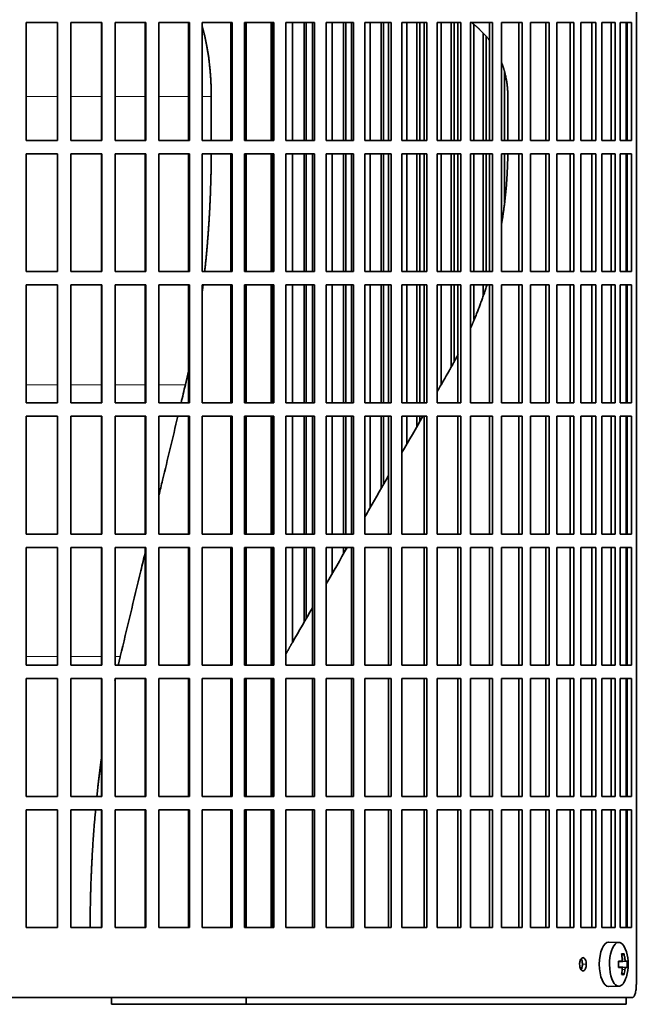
# Model space of a CAD drawing. Header units: millimetres. Extents: x 436 to 1321, y -1379 to 1435.
# Tile 16 of 27: x 1085 to 1224, y -100 to 121. Entities that reach past the tile are written whole.
import ezdxf

# ---------------------------------------------------------------- set-up
doc = ezdxf.new("R2010")
doc.units = ezdxf.units.MM
for name, color, linetype in [('M5X8_UNI7687', 7, 'Continuous'), ('VSI344-454_FILTR', 7, 'Continuous'), ('VSI344-454_SUPPO', 7, 'Continuous')]:
    doc.layers.add(name, color=color, linetype=linetype)

# ---------------------------------------------------------------- blocks, each defined once
blk = doc.blocks.new('SE3')
at = {"layer": 'M5X8_UNI7687', "color": 7, "linetype": 'Continuous', "lineweight": 35}
for p, q in [((1219.78, -86.55), (1217.52, -86.48)), ((1219.68, -90.84), (1220.35, -90.77)), ((1220.95, -89.15), (1220.44, -89.54)), ((1221.65, -90.79), (1219.68, -90.93)), ((1221.65, -92.17), (1219.68, -92.03)), ((1220.35, -92.19), (1219.68, -92.13)), ((1220.95, -93.82), (1220.44, -93.43)), ((1217.52, -96.48), (1219.78, -96.41))]:
    blk.add_line(p, q, dxfattribs=at)
at = {"layer": 'M5X8_UNI7687', "color": 4, "linetype": 'Continuous', "lineweight": 9}
for p, q in [((1221.36, -90.77), (1219.68, -90.93)), ((1219.68, -90.84), (1220.33, -90.77)), ((1220.54, -90.33), (1221.14, -90.27)), ((1219.68, -92.04), (1221.36, -92.19)), ((1220.33, -92.19), (1219.68, -92.13)), ((1221.14, -92.69), (1220.54, -92.63))]:
    blk.add_line(p, q, dxfattribs=at)
at = {"layer": 'M5X8_UNI7687', "color": 7, "linetype": 'Continuous', "lineweight": 35}
for centre, radius, start, end in [((1211.87, -91.48), 10, 343.7273, 16.2727), ((1212.25, -91.48), 9.42, 355.7871, 4.2129)]:
    blk.add_arc(centre, radius, start, end, dxfattribs=at)
for centre, major_axis, ratio, start_param, end_param in [((1219.76, -91.48), (0, -4.93), 0.422618, 2.175256, 6.283185), ((1217.49, -91.48), (0, -5), 0.422618, 3.141593, 6.283185), ((1211.88, -91.64), (9.97, 0.79), 0.036834, 0.556003, 0.670562), ((1213.87, -94.55), (7.75, 5.06), 0.247104, 0.286808, 0.4365), ((1211.95, -91.48), (0, 10), 0.866025, 4.833518, 4.948078), ((1211.82, -91.48), (0, 10), 0.939693, 4.833518, 4.948078), ((1211.88, -91.64), (9.97, 0.79), 0.036834, 0.199185, 0.313745), ((1215.17, -91.48), (0, -9.26), 0.488139, 1.49595, 1.645642), ((1211.88, -91.33), (9.97, -0.79), 0.036834, -0.670562, -0.556003), ((1211.95, -91.48), (0, -10), 0.866025, 1.335108, 1.449667), ((1211.82, -91.48), (0, -10), 0.939693, 1.335108, 1.449667), ((1211.88, -91.33), (9.97, -0.79), 0.036834, -0.313745, -0.199185), ((1219.76, -91.48), (0, -4.93), 0.422618, 0, 0.966337), ((1213.87, -88.42), (7.75, -5.06), 0.247104, -0.4365, -0.286808), ((1217.49, -91.48), (0, -5), 0.422618, 0, 0.012961)]:
    blk.add_ellipse(centre, major_axis=major_axis, ratio=ratio, start_param=start_param, end_param=end_param, dxfattribs=at)
for points in [[(1220.33, -90.77), (1220.34, -90.77), (1220.36, -90.77), (1220.39, -90.76), (1220.41, -90.75), (1220.43, -90.73), (1220.45, -90.71), (1220.47, -90.69), (1220.49, -90.66), (1220.5, -90.62), (1220.52, -90.59), (1220.53, -90.55), (1220.54, -90.51), (1220.54, -90.46), (1220.55, -90.42), (1220.55, -90.37), (1220.55, -90.33), (1220.55, -90.29), (1220.54, -90.27)], [(1221.14, -90.27), (1221.15, -90.29), (1221.15, -90.33), (1221.16, -90.37), (1221.17, -90.42), (1221.18, -90.46), (1221.19, -90.51), (1221.2, -90.55), (1221.21, -90.59), (1221.23, -90.62), (1221.24, -90.66), (1221.26, -90.69), (1221.28, -90.71), (1221.29, -90.73), (1221.31, -90.75), (1221.32, -90.76), (1221.34, -90.77), (1221.35, -90.77), (1221.36, -90.77)], [(1220.54, -92.69), (1220.55, -92.67), (1220.55, -92.64), (1220.55, -92.59), (1220.55, -92.54), (1220.54, -92.5), (1220.54, -92.46), (1220.53, -92.42), (1220.52, -92.38), (1220.5, -92.34), (1220.49, -92.31), (1220.47, -92.28), (1220.45, -92.25), (1220.43, -92.23), (1220.41, -92.21), (1220.39, -92.2), (1220.36, -92.19), (1220.34, -92.19), (1220.33, -92.19)], [(1221.36, -92.19), (1221.35, -92.19), (1221.34, -92.19), (1221.32, -92.2), (1221.31, -92.21), (1221.29, -92.23), (1221.28, -92.25), (1221.26, -92.28), (1221.24, -92.31), (1221.23, -92.34), (1221.21, -92.38), (1221.2, -92.42), (1221.19, -92.46), (1221.18, -92.5), (1221.17, -92.54), (1221.16, -92.59), (1221.15, -92.64), (1221.15, -92.67), (1221.14, -92.69)]]:
    blk.add_open_spline(points, degree=3, dxfattribs=at)
at = {"layer": 'VSI344-454_FILTR', "color": 7, "linetype": 'Continuous', "lineweight": 35}
for p, q in [((1223.72, -95.98), (1223.72, 175.02)), ((1086.42, 120.27), (1093.46, 120.27)), ((1086.42, 93.77), (1086.42, 120.27)), ((1093.44, 93.77), (1093.44, 120.27)), ((1093.46, 93.77), (1093.46, 120.27)), ((1096.43, 120.27), (1103.44, 120.27)), ((1096.43, 93.77), (1096.43, 120.27)), ((1103.35, 93.77), (1103.35, 120.27)), ((1103.44, 93.77), (1103.44, 120.27)), ((1106.4, 120.27), (1113.35, 120.27)), ((1106.4, 93.77), (1106.4, 120.27)), ((1113.19, 93.77), (1113.19, 120.27)), ((1113.35, 93.77), (1113.35, 120.27)), ((1116.28, 120.27), (1123.13, 120.27)), ((1116.28, 93.77), (1116.28, 120.27)), ((1122.91, 93.77), (1122.91, 120.27)), ((1123.13, 93.77), (1123.13, 120.27)), ((1126.01, 120.27), (1132.74, 120.27)), ((1126.01, 93.77), (1126.01, 120.27)), ((1132.45, 93.77), (1132.45, 120.27)), ((1132.74, 93.77), (1132.74, 120.27)), ((1135.56, 120.27), (1142.13, 120.27)), ((1135.56, 93.77), (1135.56, 120.27)), ((1141.77, 93.77), (1141.77, 120.27)), ((1142.13, 93.77), (1142.13, 120.27)), ((1144.87, 120.27), (1151.25, 120.27)), ((1144.87, 93.77), (1144.87, 120.27)), ((1146.33, 93.77), (1146.33, 120.27)), ((1148.98, 93.77), (1148.98, 120.27)), ((1149.43, 93.77), (1149.43, 120.27)), ((1150.83, 93.77), (1150.83, 120.27)), ((1151.25, 93.77), (1151.25, 120.27)), ((1153.91, 120.27), (1160.06, 120.27)), ((1153.91, 93.77), (1153.91, 120.27)), ((1155.24, 93.77), (1155.24, 120.27)), ((1157.79, 93.77), (1157.79, 120.27)), ((1158.31, 93.77), (1158.31, 120.27)), ((1159.58, 93.77), (1159.58, 120.27)), ((1160.06, 93.77), (1160.06, 120.27)), ((1162.62, 120.27), (1168.52, 120.27)), ((1162.62, 93.77), (1162.62, 120.27)), ((1163.82, 93.77), (1163.82, 120.27)), ((1166.26, 93.77), (1166.26, 120.27)), ((1166.84, 93.77), (1166.84, 120.27)), ((1167.97, 93.77), (1167.97, 120.27)), ((1168.52, 93.77), (1168.52, 120.27)), ((1170.96, 120.27), (1176.58, 120.27)), ((1170.96, 93.77), (1170.96, 120.27)), ((1172.03, 93.77), (1172.03, 120.27)), ((1174.35, 93.77), (1174.35, 120.27)), ((1174.98, 93.77), (1174.98, 120.27)), ((1175.98, 93.77), (1175.98, 120.27)), ((1176.58, 93.77), (1176.58, 120.27)), ((1178.9, 120.27), (1184.21, 120.27)), ((1178.9, 93.77), (1178.9, 120.27)), ((1179.82, 93.77), (1179.82, 120.27)), ((1182.02, 93.77), (1182.02, 120.27)), ((1182.7, 93.77), (1182.7, 120.27)), ((1183.55, 93.77), (1183.55, 120.27)), ((1184.21, 93.77), (1184.21, 120.27)), ((1186.39, 120.27), (1191.36, 120.27)), ((1186.39, 93.77), (1186.39, 120.27)), ((1187.16, 93.77), (1187.16, 119.8)), ((1190.65, 93.77), (1190.65, 120.27)), ((1191.36, 93.77), (1191.36, 120.27)), ((1193.4, 120.27), (1198.01, 120.27)), ((1193.4, 93.77), (1193.4, 120.27)), ((1197.26, 93.77), (1197.26, 120.27)), ((1198.01, 93.77), (1198.01, 120.27)), ((1199.89, 120.27), (1204.12, 120.27)), ((1199.89, 93.77), (1199.89, 120.27)), ((1203.32, 93.77), (1203.32, 120.27)), ((1204.12, 93.77), (1204.12, 120.27)), ((1205.83, 120.27), (1209.66, 120.27)), ((1205.83, 93.77), (1205.83, 120.27)), ((1208.82, 93.77), (1208.82, 120.27)), ((1209.66, 93.77), (1209.66, 120.27)), ((1211.2, 120.27), (1214.61, 120.27)), ((1211.2, 93.77), (1211.2, 120.27)), ((1213.74, 93.77), (1213.74, 120.27)), ((1214.61, 93.77), (1214.61, 120.27)), ((1215.96, 120.27), (1218.94, 120.27)), ((1215.96, 93.77), (1215.96, 120.27)), ((1218.03, 93.77), (1218.03, 120.27)), ((1218.94, 93.77), (1218.94, 120.27)), ((1220.1, 120.27), (1222.62, 120.27)), ((1220.1, 93.77), (1220.1, 120.27)), ((1221.69, 93.77), (1221.69, 120.27)), ((1222.62, 93.77), (1222.62, 120.27)), ((1189.22, 93.77), (1189.22, 117.91)), ((1189.95, 93.77), (1189.95, 117.11)), ((1194.02, 93.77), (1194.02, 109.36)), ((1086.42, 93.77), (1093.46, 93.77)), ((1096.43, 93.77), (1103.44, 93.77)), ((1106.4, 93.77), (1113.35, 93.77)), ((1116.28, 93.77), (1123.13, 93.77)), ((1126.01, 93.77), (1132.74, 93.77)), ((1135.56, 93.77), (1142.13, 93.77)), ((1144.87, 93.77), (1151.25, 93.77)), ((1153.91, 93.77), (1160.06, 93.77)), ((1162.62, 93.77), (1168.52, 93.77)), ((1170.96, 93.77), (1176.58, 93.77)), ((1178.9, 93.77), (1184.21, 93.77)), ((1186.39, 93.77), (1191.36, 93.77)), ((1193.4, 93.77), (1198.01, 93.77)), ((1199.89, 93.77), (1204.12, 93.77)), ((1205.83, 93.77), (1209.66, 93.77)), ((1211.2, 93.77), (1214.61, 93.77)), ((1215.96, 93.77), (1218.94, 93.77)), ((1220.1, 93.77), (1222.62, 93.77)), ((1086.42, 90.77), (1093.46, 90.77)), ((1086.42, 64.27), (1086.42, 90.77)), ((1093.44, 64.27), (1093.44, 90.77)), ((1093.46, 64.27), (1093.46, 90.77)), ((1096.43, 90.77), (1103.44, 90.77)), ((1096.43, 64.27), (1096.43, 90.77)), ((1103.35, 64.27), (1103.35, 90.77)), ((1103.44, 64.27), (1103.44, 90.77)), ((1106.4, 90.77), (1113.35, 90.77)), ((1106.4, 64.27), (1106.4, 90.77)), ((1113.19, 64.27), (1113.19, 90.77)), ((1113.35, 64.27), (1113.35, 90.77)), ((1116.28, 90.77), (1123.13, 90.77)), ((1116.28, 64.27), (1116.28, 90.77)), ((1122.91, 64.27), (1122.91, 90.77)), ((1123.13, 64.27), (1123.13, 90.77)), ((1126.01, 90.77), (1132.74, 90.77)), ((1126.01, 64.27), (1126.01, 90.77)), ((1132.45, 64.27), (1132.45, 90.77)), ((1132.74, 64.27), (1132.74, 90.77)), ((1135.56, 90.77), (1142.13, 90.77)), ((1135.56, 64.27), (1135.56, 90.77)), ((1141.77, 64.27), (1141.77, 90.77)), ((1142.13, 64.27), (1142.13, 90.77)), ((1144.87, 90.77), (1151.25, 90.77)), ((1144.87, 64.27), (1144.87, 90.77)), ((1146.33, 64.27), (1146.33, 90.77)), ((1148.98, 64.27), (1148.98, 90.77)), ((1149.43, 64.27), (1149.43, 90.77)), ((1150.83, 64.27), (1150.83, 90.77)), ((1151.25, 64.27), (1151.25, 90.77)), ((1153.91, 90.77), (1160.06, 90.77)), ((1153.91, 64.27), (1153.91, 90.77)), ((1155.24, 64.27), (1155.24, 90.77)), ((1157.79, 64.27), (1157.79, 90.77)), ((1158.31, 64.27), (1158.31, 90.77)), ((1159.58, 64.27), (1159.58, 90.77)), ((1160.06, 64.27), (1160.06, 90.77)), ((1162.62, 90.77), (1168.52, 90.77)), ((1162.62, 64.27), (1162.62, 90.77)), ((1163.82, 64.27), (1163.82, 90.77)), ((1166.26, 64.27), (1166.26, 90.77)), ((1166.84, 64.27), (1166.84, 90.77)), ((1167.97, 64.27), (1167.97, 90.77)), ((1168.52, 64.27), (1168.52, 90.77)), ((1170.96, 90.77), (1176.58, 90.77)), ((1170.96, 64.27), (1170.96, 90.77)), ((1172.03, 64.27), (1172.03, 90.77)), ((1174.35, 64.27), (1174.35, 90.77)), ((1174.98, 64.27), (1174.98, 90.77)), ((1175.98, 64.27), (1175.98, 90.77)), ((1176.58, 64.27), (1176.58, 90.77)), ((1178.9, 90.77), (1184.21, 90.77)), ((1178.9, 64.27), (1178.9, 90.77)), ((1179.82, 64.27), (1179.82, 90.77)), ((1182.02, 64.27), (1182.02, 90.77)), ((1182.7, 64.27), (1182.7, 90.77)), ((1183.55, 64.27), (1183.55, 90.77)), ((1184.21, 64.27), (1184.21, 90.77)), ((1186.39, 90.77), (1191.36, 90.77)), ((1186.39, 64.27), (1186.39, 90.77)), ((1187.16, 64.27), (1187.16, 90.77)), ((1189.22, 64.27), (1189.22, 90.77)), ((1189.95, 64.27), (1189.95, 90.77)), ((1190.65, 64.27), (1190.65, 90.77)), ((1191.36, 64.27), (1191.36, 90.77)), ((1193.4, 90.77), (1198.01, 90.77)), ((1193.4, 64.27), (1193.4, 90.77)), ((1194.02, 80), (1194.02, 90.77)), ((1197.26, 64.27), (1197.26, 90.77)), ((1198.01, 64.27), (1198.01, 90.77)), ((1199.89, 90.77), (1204.12, 90.77)), ((1199.89, 64.27), (1199.89, 90.77)), ((1203.32, 64.27), (1203.32, 90.77)), ((1204.12, 64.27), (1204.12, 90.77)), ((1205.83, 90.77), (1209.66, 90.77)), ((1205.83, 64.27), (1205.83, 90.77)), ((1208.82, 64.27), (1208.82, 90.77)), ((1209.66, 64.27), (1209.66, 90.77)), ((1211.2, 90.77), (1214.61, 90.77)), ((1211.2, 64.27), (1211.2, 90.77)), ((1213.74, 64.27), (1213.74, 90.77)), ((1214.61, 64.27), (1214.61, 90.77)), ((1215.96, 90.77), (1218.94, 90.77)), ((1215.96, 64.27), (1215.96, 90.77)), ((1218.03, 64.27), (1218.03, 90.77)), ((1218.94, 64.27), (1218.94, 90.77)), ((1220.1, 90.77), (1222.62, 90.77)), ((1220.1, 64.27), (1220.1, 90.77)), ((1221.69, 64.27), (1221.69, 90.77)), ((1222.62, 64.27), (1222.62, 90.77)), ((1086.42, 64.27), (1093.46, 64.27)), ((1096.43, 64.27), (1103.44, 64.27)), ((1106.4, 64.27), (1113.35, 64.27)), ((1116.28, 64.27), (1123.13, 64.27)), ((1126.01, 64.27), (1132.74, 64.27)), ((1135.56, 64.27), (1142.13, 64.27)), ((1144.87, 64.27), (1151.25, 64.27)), ((1153.91, 64.27), (1160.06, 64.27)), ((1162.62, 64.27), (1168.52, 64.27)), ((1170.96, 64.27), (1176.58, 64.27)), ((1178.9, 64.27), (1184.21, 64.27)), ((1186.39, 64.27), (1191.36, 64.27)), ((1193.4, 64.27), (1198.01, 64.27)), ((1199.89, 64.27), (1204.12, 64.27)), ((1205.83, 64.27), (1209.66, 64.27)), ((1211.2, 64.27), (1214.61, 64.27)), ((1215.96, 64.27), (1218.94, 64.27)), ((1220.1, 64.27), (1222.62, 64.27)), ((1086.42, 61.27), (1093.46, 61.27)), ((1086.42, 34.77), (1086.42, 61.27)), ((1093.44, 34.77), (1093.44, 61.27)), ((1093.46, 34.77), (1093.46, 61.27)), ((1096.43, 61.27), (1103.44, 61.27)), ((1096.43, 34.77), (1096.43, 61.27)), ((1103.35, 34.77), (1103.35, 61.27)), ((1103.44, 34.77), (1103.44, 61.27)), ((1106.4, 61.27), (1113.35, 61.27)), ((1106.4, 34.77), (1106.4, 61.27)), ((1113.19, 34.77), (1113.19, 61.27)), ((1113.35, 34.77), (1113.35, 61.27)), ((1116.28, 61.27), (1123.13, 61.27)), ((1116.28, 34.77), (1116.28, 61.27)), ((1122.91, 34.77), (1122.91, 61.27)), ((1123.13, 34.77), (1123.13, 61.27)), ((1126.01, 61.27), (1132.74, 61.27)), ((1126.01, 34.77), (1126.01, 61.27)), ((1132.45, 34.77), (1132.45, 61.27)), ((1132.74, 34.77), (1132.74, 61.27)), ((1135.56, 61.27), (1142.13, 61.27)), ((1135.56, 34.77), (1135.56, 61.27)), ((1141.77, 34.77), (1141.77, 61.27)), ((1142.13, 34.77), (1142.13, 61.27)), ((1144.87, 61.27), (1151.25, 61.27)), ((1144.87, 34.77), (1144.87, 61.27)), ((1146.33, 34.77), (1146.33, 61.27)), ((1148.98, 34.77), (1148.98, 61.27)), ((1149.43, 34.77), (1149.43, 61.27)), ((1150.83, 34.77), (1150.83, 61.27)), ((1151.25, 34.77), (1151.25, 61.27)), ((1153.91, 61.27), (1160.06, 61.27)), ((1153.91, 34.77), (1153.91, 61.27)), ((1155.24, 34.77), (1155.24, 61.27)), ((1157.79, 34.77), (1157.79, 61.27)), ((1158.31, 34.77), (1158.31, 61.27)), ((1159.58, 34.77), (1159.58, 61.27)), ((1160.06, 34.77), (1160.06, 61.27)), ((1162.62, 61.27), (1168.52, 61.27)), ((1162.62, 34.77), (1162.62, 61.27)), ((1163.82, 34.77), (1163.82, 61.27)), ((1166.26, 34.77), (1166.26, 61.27)), ((1166.84, 34.77), (1166.84, 61.27)), ((1167.97, 34.77), (1167.97, 61.27)), ((1168.52, 34.77), (1168.52, 61.27)), ((1170.96, 61.27), (1176.58, 61.27)), ((1170.96, 34.77), (1170.96, 61.27)), ((1172.03, 34.77), (1172.03, 61.27)), ((1174.35, 34.77), (1174.35, 61.27)), ((1174.98, 34.77), (1174.98, 61.27)), ((1175.98, 34.77), (1175.98, 61.27)), ((1176.58, 34.77), (1176.58, 61.27)), ((1178.9, 61.27), (1184.21, 61.27)), ((1178.9, 34.77), (1178.9, 61.27)), ((1179.82, 38.92), (1179.82, 61.27)), ((1182.02, 42.81), (1182.02, 61.27)), ((1182.7, 44.13), (1182.7, 61.27)), ((1183.55, 34.77), (1183.55, 61.27)), ((1184.21, 34.77), (1184.21, 61.27)), ((1186.39, 61.27), (1191.36, 61.27)), ((1186.39, 34.77), (1186.39, 61.27)), ((1187.16, 53.53), (1187.16, 61.27)), ((1189.22, 58.83), (1189.22, 61.27)), ((1190.65, 34.77), (1190.65, 61.27)), ((1191.36, 34.77), (1191.36, 61.27)), ((1193.4, 61.27), (1198.01, 61.27)), ((1193.4, 34.77), (1193.4, 61.27)), ((1197.26, 34.77), (1197.26, 61.27)), ((1198.01, 34.77), (1198.01, 61.27)), ((1199.89, 61.27), (1204.12, 61.27)), ((1199.89, 34.77), (1199.89, 61.27)), ((1203.32, 34.77), (1203.32, 61.27)), ((1204.12, 34.77), (1204.12, 61.27)), ((1205.83, 61.27), (1209.66, 61.27)), ((1205.83, 34.77), (1205.83, 61.27)), ((1208.82, 34.77), (1208.82, 61.27)), ((1209.66, 34.77), (1209.66, 61.27)), ((1211.2, 61.27), (1214.61, 61.27)), ((1211.2, 34.77), (1211.2, 61.27)), ((1213.74, 34.77), (1213.74, 61.27)), ((1214.61, 34.77), (1214.61, 61.27)), ((1215.96, 61.27), (1218.94, 61.27)), ((1215.96, 34.77), (1215.96, 61.27)), ((1218.03, 34.77), (1218.03, 61.27)), ((1218.94, 34.77), (1218.94, 61.27)), ((1220.1, 61.27), (1222.62, 61.27)), ((1220.1, 34.77), (1220.1, 61.27)), ((1221.69, 34.77), (1221.69, 61.27)), ((1222.62, 34.77), (1222.62, 61.27)), ((1086.42, 34.77), (1093.46, 34.77)), ((1096.43, 34.77), (1103.44, 34.77)), ((1106.4, 34.77), (1113.35, 34.77)), ((1116.28, 34.77), (1123.13, 34.77)), ((1126.01, 34.77), (1132.74, 34.77)), ((1135.56, 34.77), (1142.13, 34.77)), ((1144.87, 34.77), (1151.25, 34.77)), ((1153.91, 34.77), (1160.06, 34.77)), ((1162.62, 34.77), (1168.52, 34.77)), ((1170.96, 34.77), (1176.58, 34.77)), ((1178.9, 34.77), (1184.21, 34.77)), ((1186.39, 34.77), (1191.36, 34.77)), ((1193.4, 34.77), (1198.01, 34.77)), ((1199.89, 34.77), (1204.12, 34.77)), ((1205.83, 34.77), (1209.66, 34.77)), ((1211.2, 34.77), (1214.61, 34.77)), ((1215.96, 34.77), (1218.94, 34.77)), ((1220.1, 34.77), (1222.62, 34.77)), ((1086.42, 31.77), (1093.46, 31.77)), ((1086.42, 5.27), (1086.42, 31.77)), ((1093.44, 5.27), (1093.44, 31.77)), ((1093.46, 5.27), (1093.46, 31.77)), ((1096.43, 31.77), (1103.44, 31.77)), ((1096.43, 5.27), (1096.43, 31.77)), ((1103.35, 5.27), (1103.35, 31.77)), ((1103.44, 5.27), (1103.44, 31.77)), ((1106.4, 31.77), (1113.35, 31.77)), ((1106.4, 5.27), (1106.4, 31.77)), ((1113.19, 5.27), (1113.19, 31.77)), ((1113.35, 5.27), (1113.35, 31.77)), ((1116.28, 31.77), (1123.13, 31.77)), ((1116.28, 5.27), (1116.28, 31.77)), ((1122.91, 5.27), (1122.91, 31.77)), ((1123.13, 5.27), (1123.13, 31.77)), ((1126.01, 31.77), (1132.74, 31.77)), ((1126.01, 5.27), (1126.01, 31.77)), ((1132.45, 5.27), (1132.45, 31.77)), ((1132.74, 5.27), (1132.74, 31.77)), ((1135.56, 31.77), (1142.13, 31.77)), ((1135.56, 5.27), (1135.56, 31.77)), ((1141.77, 5.27), (1141.77, 31.77)), ((1142.13, 5.27), (1142.13, 31.77)), ((1144.87, 31.77), (1151.25, 31.77)), ((1144.87, 5.27), (1144.87, 31.77)), ((1146.33, 5.27), (1146.33, 31.77)), ((1148.98, 5.27), (1148.98, 31.77)), ((1149.43, 5.27), (1149.43, 31.77)), ((1150.83, 5.27), (1150.83, 31.77)), ((1151.25, 5.27), (1151.25, 31.77)), ((1153.91, 31.77), (1160.06, 31.77)), ((1153.91, 5.27), (1153.91, 31.77)), ((1155.24, 5.27), (1155.24, 31.77)), ((1157.79, 5.27), (1157.79, 31.77)), ((1158.31, 5.27), (1158.31, 31.77)), ((1159.58, 5.27), (1159.58, 31.77)), ((1160.06, 5.27), (1160.06, 31.77)), ((1162.62, 31.77), (1168.52, 31.77)), ((1162.62, 5.27), (1162.62, 31.77)), ((1163.82, 11.21), (1163.82, 31.77)), ((1166.26, 15.44), (1166.26, 31.77)), ((1166.84, 16.44), (1166.84, 31.77)), ((1167.97, 5.27), (1167.97, 31.77)), ((1168.52, 5.27), (1168.52, 31.77)), ((1170.96, 31.77), (1176.58, 31.77)), ((1170.96, 5.27), (1170.96, 31.77)), ((1172.03, 25.42), (1172.03, 31.77)), ((1174.35, 29.45), (1174.35, 31.77)), ((1174.98, 30.54), (1174.98, 31.77)), ((1175.98, 5.27), (1175.98, 31.77)), ((1176.58, 5.27), (1176.58, 31.77)), ((1178.9, 31.77), (1184.21, 31.77)), ((1178.9, 5.27), (1178.9, 31.77)), ((1183.55, 5.27), (1183.55, 31.77)), ((1184.21, 5.27), (1184.21, 31.77)), ((1186.39, 31.77), (1191.36, 31.77)), ((1186.39, 5.27), (1186.39, 31.77)), ((1190.65, 5.27), (1190.65, 31.77)), ((1191.36, 5.27), (1191.36, 31.77)), ((1193.4, 31.77), (1198.01, 31.77)), ((1193.4, 5.27), (1193.4, 31.77)), ((1197.26, 5.27), (1197.26, 31.77)), ((1198.01, 5.27), (1198.01, 31.77)), ((1199.89, 31.77), (1204.12, 31.77)), ((1199.89, 5.27), (1199.89, 31.77)), ((1203.32, 5.27), (1203.32, 31.77)), ((1204.12, 5.27), (1204.12, 31.77)), ((1205.83, 31.77), (1209.66, 31.77)), ((1205.83, 5.27), (1205.83, 31.77)), ((1208.82, 5.27), (1208.82, 31.77)), ((1209.66, 5.27), (1209.66, 31.77)), ((1211.2, 31.77), (1214.61, 31.77)), ((1211.2, 5.27), (1211.2, 31.77)), ((1213.74, 5.27), (1213.74, 31.77)), ((1214.61, 5.27), (1214.61, 31.77)), ((1215.96, 31.77), (1218.94, 31.77)), ((1215.96, 5.27), (1215.96, 31.77)), ((1218.03, 5.27), (1218.03, 31.77)), ((1218.94, 5.27), (1218.94, 31.77)), ((1220.1, 31.77), (1222.62, 31.77)), ((1220.1, 5.27), (1220.1, 31.77)), ((1221.69, 5.27), (1221.69, 31.77)), ((1222.62, 5.27), (1222.62, 31.77)), ((1086.42, 5.27), (1093.46, 5.27)), ((1096.43, 5.27), (1103.44, 5.27)), ((1106.4, 5.27), (1113.35, 5.27)), ((1116.28, 5.27), (1123.13, 5.27)), ((1126.01, 5.27), (1132.74, 5.27)), ((1135.56, 5.27), (1142.13, 5.27)), ((1144.87, 5.27), (1151.25, 5.27)), ((1153.91, 5.27), (1160.06, 5.27)), ((1162.62, 5.27), (1168.52, 5.27)), ((1170.96, 5.27), (1176.58, 5.27)), ((1178.9, 5.27), (1184.21, 5.27)), ((1186.39, 5.27), (1191.36, 5.27)), ((1193.4, 5.27), (1198.01, 5.27)), ((1199.89, 5.27), (1204.12, 5.27)), ((1205.83, 5.27), (1209.66, 5.27)), ((1211.2, 5.27), (1214.61, 5.27)), ((1215.96, 5.27), (1218.94, 5.27)), ((1220.1, 5.27), (1222.62, 5.27)), ((1086.42, 2.27), (1093.46, 2.27)), ((1086.42, -24.23), (1086.42, 2.27)), ((1093.44, -24.23), (1093.44, 2.27)), ((1093.46, -24.23), (1093.46, 2.27)), ((1096.43, 2.27), (1103.44, 2.27)), ((1096.43, -24.23), (1096.43, 2.27)), ((1103.35, -24.23), (1103.35, 2.27)), ((1103.44, -24.23), (1103.44, 2.27)), ((1106.4, 2.27), (1113.35, 2.27)), ((1106.4, -24.23), (1106.4, 2.27)), ((1113.19, -24.23), (1113.19, 2.27)), ((1113.35, -24.23), (1113.35, 2.27)), ((1116.28, 2.27), (1123.13, 2.27)), ((1116.28, -24.23), (1116.28, 2.27)), ((1122.91, -24.23), (1122.91, 2.27)), ((1123.13, -24.23), (1123.13, 2.27)), ((1126.01, 2.27), (1132.74, 2.27)), ((1126.01, -24.23), (1126.01, 2.27)), ((1132.45, -24.23), (1132.45, 2.27)), ((1132.74, -24.23), (1132.74, 2.27)), ((1135.56, 2.27), (1142.13, 2.27)), ((1135.56, -24.23), (1135.56, 2.27)), ((1141.77, -24.23), (1141.77, 2.27)), ((1142.13, -24.23), (1142.13, 2.27)), ((1144.87, 2.27), (1151.25, 2.27)), ((1144.87, -24.23), (1144.87, 2.27)), ((1146.33, -19.08), (1146.33, 2.27)), ((1148.98, -14.5), (1148.98, 2.27)), ((1149.43, -13.72), (1149.43, 2.27)), ((1150.83, -24.23), (1150.83, 2.27)), ((1151.25, -24.23), (1151.25, 2.27)), ((1153.91, 2.27), (1160.06, 2.27)), ((1153.91, -24.23), (1153.91, 2.27)), ((1155.24, -3.65), (1155.24, 2.27)), ((1157.79, 0.77), (1157.79, 2.27)), ((1158.31, 1.66), (1158.31, 2.27)), ((1159.58, -24.23), (1159.58, 2.27)), ((1160.06, -24.23), (1160.06, 2.27)), ((1162.62, 2.27), (1168.52, 2.27)), ((1162.62, -24.23), (1162.62, 2.27)), ((1167.97, -24.23), (1167.97, 2.27)), ((1168.52, -24.23), (1168.52, 2.27)), ((1170.96, 2.27), (1176.58, 2.27)), ((1170.96, -24.23), (1170.96, 2.27)), ((1175.98, -24.23), (1175.98, 2.27)), ((1176.58, -24.23), (1176.58, 2.27)), ((1178.9, 2.27), (1184.21, 2.27)), ((1178.9, -24.23), (1178.9, 2.27)), ((1183.55, -24.23), (1183.55, 2.27)), ((1184.21, -24.23), (1184.21, 2.27)), ((1186.39, 2.27), (1191.36, 2.27)), ((1186.39, -24.23), (1186.39, 2.27)), ((1190.65, -24.23), (1190.65, 2.27)), ((1191.36, -24.23), (1191.36, 2.27)), ((1193.4, 2.27), (1198.01, 2.27)), ((1193.4, -24.23), (1193.4, 2.27)), ((1197.26, -24.23), (1197.26, 2.27)), ((1198.01, -24.23), (1198.01, 2.27)), ((1199.89, 2.27), (1204.12, 2.27)), ((1199.89, -24.23), (1199.89, 2.27)), ((1203.32, -24.23), (1203.32, 2.27)), ((1204.12, -24.23), (1204.12, 2.27)), ((1205.83, 2.27), (1209.66, 2.27)), ((1205.83, -24.23), (1205.83, 2.27)), ((1208.82, -24.23), (1208.82, 2.27)), ((1209.66, -24.23), (1209.66, 2.27)), ((1211.2, 2.27), (1214.61, 2.27)), ((1211.2, -24.23), (1211.2, 2.27)), ((1213.74, -24.23), (1213.74, 2.27)), ((1214.61, -24.23), (1214.61, 2.27)), ((1215.96, 2.27), (1218.94, 2.27)), ((1215.96, -24.23), (1215.96, 2.27)), ((1218.03, -24.23), (1218.03, 2.27)), ((1218.94, -24.23), (1218.94, 2.27)), ((1220.1, 2.27), (1222.62, 2.27)), ((1220.1, -24.23), (1220.1, 2.27)), ((1221.69, -24.23), (1221.69, 2.27)), ((1222.62, -24.23), (1222.62, 2.27)), ((1086.42, -24.23), (1093.46, -24.23)), ((1096.43, -24.23), (1103.44, -24.23)), ((1106.4, -24.23), (1113.35, -24.23)), ((1116.28, -24.23), (1123.13, -24.23)), ((1126.01, -24.23), (1132.74, -24.23)), ((1135.56, -24.23), (1142.13, -24.23)), ((1144.87, -24.23), (1151.25, -24.23)), ((1153.91, -24.23), (1160.06, -24.23)), ((1162.62, -24.23), (1168.52, -24.23)), ((1170.96, -24.23), (1176.58, -24.23)), ((1178.9, -24.23), (1184.21, -24.23)), ((1186.39, -24.23), (1191.36, -24.23)), ((1193.4, -24.23), (1198.01, -24.23)), ((1199.89, -24.23), (1204.12, -24.23)), ((1205.83, -24.23), (1209.66, -24.23)), ((1211.2, -24.23), (1214.61, -24.23)), ((1215.96, -24.23), (1218.94, -24.23)), ((1220.1, -24.23), (1222.62, -24.23)), ((1086.42, -27.23), (1093.46, -27.23)), ((1086.42, -53.73), (1086.42, -27.23)), ((1093.44, -53.73), (1093.44, -27.23)), ((1093.46, -53.73), (1093.46, -27.23)), ((1096.43, -27.23), (1103.44, -27.23)), ((1096.43, -53.73), (1096.43, -27.23)), ((1103.35, -53.73), (1103.35, -27.23)), ((1103.44, -53.73), (1103.44, -27.23)), ((1106.4, -27.23), (1113.35, -27.23)), ((1106.4, -53.73), (1106.4, -27.23)), ((1113.19, -53.73), (1113.19, -27.23)), ((1113.35, -53.73), (1113.35, -27.23)), ((1116.28, -27.23), (1123.13, -27.23)), ((1116.28, -53.73), (1116.28, -27.23)), ((1122.91, -53.73), (1122.91, -27.23)), ((1123.13, -53.73), (1123.13, -27.23)), ((1126.01, -27.23), (1132.74, -27.23)), ((1126.01, -53.73), (1126.01, -27.23)), ((1132.45, -53.73), (1132.45, -27.23)), ((1132.74, -53.73), (1132.74, -27.23)), ((1135.56, -27.23), (1142.13, -27.23)), ((1135.56, -53.73), (1135.56, -27.23)), ((1141.77, -53.73), (1141.77, -27.23)), ((1142.13, -53.73), (1142.13, -27.23)), ((1144.87, -27.23), (1151.25, -27.23)), ((1144.87, -53.73), (1144.87, -27.23)), ((1150.83, -53.73), (1150.83, -27.23)), ((1151.25, -53.73), (1151.25, -27.23)), ((1153.91, -27.23), (1160.06, -27.23)), ((1153.91, -53.73), (1153.91, -27.23)), ((1159.58, -53.73), (1159.58, -27.23)), ((1160.06, -53.73), (1160.06, -27.23)), ((1162.62, -27.23), (1168.52, -27.23)), ((1162.62, -53.73), (1162.62, -27.23)), ((1167.97, -53.73), (1167.97, -27.23)), ((1168.52, -53.73), (1168.52, -27.23)), ((1170.96, -27.23), (1176.58, -27.23)), ((1170.96, -53.73), (1170.96, -27.23)), ((1175.98, -53.73), (1175.98, -27.23)), ((1176.58, -53.73), (1176.58, -27.23)), ((1178.9, -27.23), (1184.21, -27.23)), ((1178.9, -53.73), (1178.9, -27.23)), ((1183.55, -53.73), (1183.55, -27.23)), ((1184.21, -53.73), (1184.21, -27.23)), ((1186.39, -27.23), (1191.36, -27.23)), ((1186.39, -53.73), (1186.39, -27.23)), ((1190.65, -53.73), (1190.65, -27.23)), ((1191.36, -53.73), (1191.36, -27.23)), ((1193.4, -27.23), (1198.01, -27.23)), ((1193.4, -53.73), (1193.4, -27.23)), ((1197.26, -53.73), (1197.26, -27.23)), ((1198.01, -53.73), (1198.01, -27.23)), ((1199.89, -27.23), (1204.12, -27.23)), ((1199.89, -53.73), (1199.89, -27.23)), ((1203.32, -53.73), (1203.32, -27.23)), ((1204.12, -53.73), (1204.12, -27.23)), ((1205.83, -27.23), (1209.66, -27.23)), ((1205.83, -53.73), (1205.83, -27.23)), ((1208.82, -53.73), (1208.82, -27.23)), ((1209.66, -53.73), (1209.66, -27.23)), ((1211.2, -27.23), (1214.61, -27.23)), ((1211.2, -53.73), (1211.2, -27.23)), ((1213.74, -53.73), (1213.74, -27.23)), ((1214.61, -53.73), (1214.61, -27.23)), ((1215.96, -27.23), (1218.94, -27.23)), ((1215.96, -53.73), (1215.96, -27.23)), ((1218.03, -53.73), (1218.03, -27.23)), ((1218.94, -53.73), (1218.94, -27.23)), ((1220.1, -27.23), (1222.62, -27.23)), ((1220.1, -53.73), (1220.1, -27.23)), ((1221.69, -53.73), (1221.69, -27.23)), ((1222.62, -53.73), (1222.62, -27.23)), ((1086.42, -53.73), (1093.46, -53.73)), ((1096.43, -53.73), (1103.44, -53.73)), ((1106.4, -53.73), (1113.35, -53.73)), ((1116.28, -53.73), (1123.13, -53.73)), ((1126.01, -53.73), (1132.74, -53.73)), ((1135.56, -53.73), (1142.13, -53.73)), ((1144.87, -53.73), (1151.25, -53.73)), ((1153.91, -53.73), (1160.06, -53.73)), ((1162.62, -53.73), (1168.52, -53.73)), ((1170.96, -53.73), (1176.58, -53.73)), ((1178.9, -53.73), (1184.21, -53.73)), ((1186.39, -53.73), (1191.36, -53.73)), ((1193.4, -53.73), (1198.01, -53.73)), ((1199.89, -53.73), (1204.12, -53.73)), ((1205.83, -53.73), (1209.66, -53.73)), ((1211.2, -53.73), (1214.61, -53.73)), ((1215.96, -53.73), (1218.94, -53.73)), ((1220.1, -53.73), (1222.62, -53.73)), ((1086.42, -56.73), (1093.46, -56.73)), ((1086.42, -83.23), (1086.42, -56.73)), ((1093.44, -83.23), (1093.44, -56.73)), ((1093.46, -83.23), (1093.46, -56.73)), ((1096.43, -56.73), (1103.44, -56.73)), ((1096.43, -83.23), (1096.43, -56.73)), ((1103.35, -83.23), (1103.35, -56.73)), ((1103.44, -83.23), (1103.44, -56.73)), ((1106.4, -56.73), (1113.35, -56.73)), ((1106.4, -83.23), (1106.4, -56.73)), ((1113.19, -83.23), (1113.19, -56.73)), ((1113.35, -83.23), (1113.35, -56.73)), ((1116.28, -56.73), (1123.13, -56.73)), ((1116.28, -83.23), (1116.28, -56.73)), ((1122.91, -83.23), (1122.91, -56.73)), ((1123.13, -83.23), (1123.13, -56.73)), ((1126.01, -56.73), (1132.74, -56.73)), ((1126.01, -83.23), (1126.01, -56.73)), ((1132.45, -83.23), (1132.45, -56.73)), ((1132.74, -83.23), (1132.74, -56.73)), ((1135.56, -56.73), (1142.13, -56.73)), ((1135.56, -83.23), (1135.56, -56.73)), ((1141.77, -83.23), (1141.77, -56.73)), ((1142.13, -83.23), (1142.13, -56.73)), ((1144.87, -56.73), (1151.25, -56.73)), ((1144.87, -83.23), (1144.87, -56.73)), ((1150.83, -83.23), (1150.83, -56.73)), ((1151.25, -83.23), (1151.25, -56.73)), ((1153.91, -56.73), (1160.06, -56.73)), ((1153.91, -83.23), (1153.91, -56.73)), ((1159.58, -83.23), (1159.58, -56.73)), ((1160.06, -83.23), (1160.06, -56.73)), ((1162.62, -56.73), (1168.52, -56.73)), ((1162.62, -83.23), (1162.62, -56.73)), ((1167.97, -83.23), (1167.97, -56.73)), ((1168.52, -83.23), (1168.52, -56.73)), ((1170.96, -56.73), (1176.58, -56.73)), ((1170.96, -83.23), (1170.96, -56.73)), ((1175.98, -83.23), (1175.98, -56.73)), ((1176.58, -83.23), (1176.58, -56.73)), ((1178.9, -56.73), (1184.21, -56.73)), ((1178.9, -83.23), (1178.9, -56.73)), ((1183.55, -83.23), (1183.55, -56.73)), ((1184.21, -83.23), (1184.21, -56.73)), ((1186.39, -56.73), (1191.36, -56.73)), ((1186.39, -83.23), (1186.39, -56.73)), ((1190.65, -83.23), (1190.65, -56.73)), ((1191.36, -83.23), (1191.36, -56.73)), ((1193.4, -56.73), (1198.01, -56.73)), ((1193.4, -83.23), (1193.4, -56.73)), ((1197.26, -83.23), (1197.26, -56.73)), ((1198.01, -83.23), (1198.01, -56.73)), ((1199.89, -56.73), (1204.12, -56.73)), ((1199.89, -83.23), (1199.89, -56.73)), ((1203.32, -83.23), (1203.32, -56.73)), ((1204.12, -83.23), (1204.12, -56.73)), ((1205.83, -56.73), (1209.66, -56.73)), ((1205.83, -83.23), (1205.83, -56.73)), ((1208.82, -83.23), (1208.82, -56.73)), ((1209.66, -83.23), (1209.66, -56.73)), ((1211.2, -56.73), (1214.61, -56.73)), ((1211.2, -83.23), (1211.2, -56.73)), ((1213.74, -83.23), (1213.74, -56.73)), ((1214.61, -83.23), (1214.61, -56.73)), ((1215.96, -56.73), (1218.94, -56.73)), ((1215.96, -83.23), (1215.96, -56.73)), ((1218.03, -83.23), (1218.03, -56.73)), ((1218.94, -83.23), (1218.94, -56.73)), ((1220.1, -56.73), (1222.62, -56.73)), ((1220.1, -83.23), (1220.1, -56.73)), ((1221.69, -83.23), (1221.69, -56.73)), ((1222.62, -83.23), (1222.62, -56.73)), ((1086.42, -83.23), (1093.46, -83.23)), ((1096.43, -83.23), (1103.44, -83.23)), ((1106.4, -83.23), (1113.35, -83.23)), ((1116.28, -83.23), (1123.13, -83.23)), ((1126.01, -83.23), (1132.74, -83.23)), ((1135.56, -83.23), (1142.13, -83.23)), ((1144.87, -83.23), (1151.25, -83.23)), ((1153.91, -83.23), (1160.06, -83.23)), ((1162.62, -83.23), (1168.52, -83.23)), ((1170.96, -83.23), (1176.58, -83.23)), ((1178.9, -83.23), (1184.21, -83.23)), ((1186.39, -83.23), (1191.36, -83.23)), ((1193.4, -83.23), (1198.01, -83.23)), ((1199.89, -83.23), (1204.12, -83.23)), ((1205.83, -83.23), (1209.66, -83.23)), ((1211.2, -83.23), (1214.61, -83.23)), ((1215.96, -83.23), (1218.94, -83.23)), ((1220.1, -83.23), (1222.62, -83.23)), ((943.93, -98.98), (1222.75, -98.98))]:
    blk.add_line(p, q, dxfattribs=at)
at = {"layer": 'VSI344-454_FILTR', "color": 4, "linetype": 'Continuous', "lineweight": 9}
blk.add_line((1212.45, -91.48), (1211.59, -91.48), dxfattribs=at)
at = {"layer": 'VSI344-454_FILTR', "color": 7, "linetype": 'Continuous', "lineweight": 35}
for points, knots in [([(1210.95, -91.48), (1210.96, -91.35), (1210.97, -91.08), (1211.05, -90.71), (1211.19, -90.35), (1211.42, -90.06), (1211.71, -89.94), (1212.01, -90.06), (1212.25, -90.4), (1212.42, -90.89), (1212.44, -91.29), (1212.45, -91.48)], [0, 0, 0, 0, 0.084454, 0.168831, 0.25477, 0.378375, 0.501304, 0.626685, 0.750981, 0.875806, 1, 1, 1, 1]), ([(1211.59, -91.48), (1211.58, -91.35), (1211.57, -91.09), (1211.5, -90.73), (1211.39, -90.45), (1211.31, -90.32), (1211.28, -90.27)], [0, 0, 0, 0, 0.0839215, 0.1651632, 0.2496847, 0.3008002, 0.3008002, 0.3008002, 0.3008002]), ([(1212.45, -91.48), (1212.45, -91.61), (1212.44, -91.88), (1212.36, -92.25), (1212.22, -92.62), (1212, -92.91), (1211.71, -93.02), (1211.41, -92.9), (1211.16, -92.56), (1210.98, -92.07), (1210.96, -91.68), (1210.95, -91.48)], [0, 0, 0, 0, 0.084454, 0.168831, 0.25477, 0.378375, 0.501304, 0.626685, 0.750981, 0.875806, 1, 1, 1, 1]), ([(1211.28, -92.69), (1211.31, -92.65), (1211.39, -92.52), (1211.49, -92.25), (1211.57, -91.88), (1211.58, -91.61), (1211.59, -91.48)], [0.6999614, 0.6999614, 0.6999614, 0.6999614, 0.7454545, 0.8313176, 0.915596, 1, 1, 1, 1]), ([(1222.75, -98.98), (1222.77, -98.98), (1222.8, -98.98), (1222.86, -98.96), (1222.91, -98.94), (1222.97, -98.91), (1223.02, -98.87), (1223.07, -98.82), (1223.17, -98.7), (1223.3, -98.49), (1223.44, -98.12), (1223.56, -97.66), (1223.64, -97.22), (1223.68, -96.85), (1223.7, -96.57), (1223.71, -96.28), (1223.72, -96.08), (1223.72, -95.98)], [0, 0, 0, 0, 0.036074, 0.071835, 0.107394, 0.142867, 0.178369, 0.214015, 0.24992, 0.375515, 0.499618, 0.623903, 0.749864, 0.812552, 0.874725, 0.937001, 1, 1, 1, 1])]:
    blk.add_open_spline(points, degree=3, knots=knots, dxfattribs=at)
at = {"layer": 'VSI344-454_SUPPO', "color": 7, "linetype": 'Continuous', "lineweight": 35}
for p, q in [((1135.91, 93.77), (1135.91, 120.27)), ((1141.5, 93.77), (1141.5, 120.27)), ((1221.44, 93.77), (1221.44, 120.27)), ((1128.05, 93.77), (1128.05, 103.67)), ((1194.8, 93.77), (1194.8, 103.67)), ((1135.91, 64.27), (1135.91, 90.77)), ((1141.5, 64.27), (1141.5, 90.77)), ((1221.44, 64.27), (1221.44, 90.77)), ((1135.91, 34.77), (1135.91, 61.27)), ((1141.5, 34.77), (1141.5, 61.27)), ((1221.44, 34.77), (1221.44, 61.27)), ((1135.91, 5.27), (1135.91, 31.77)), ((1141.5, 5.27), (1141.5, 31.77)), ((1221.44, 5.27), (1221.44, 31.77)), ((1135.91, -24.23), (1135.91, 2.27)), ((1141.5, -24.23), (1141.5, 2.27)), ((1221.44, -24.23), (1221.44, 2.27)), ((1135.91, -53.73), (1135.91, -27.23)), ((1141.5, -53.73), (1141.5, -27.23)), ((1221.44, -53.73), (1221.44, -27.23)), ((1135.91, -83.23), (1135.91, -56.73)), ((1141.5, -83.23), (1141.5, -56.73)), ((1221.44, -83.23), (1221.44, -56.73)), ((1105.6, -98.98), (1105.6, -100.48)), ((1135.91, -100.48), (1135.91, -98.98)), ((1221.44, -100.48), (1221.44, -98.98)), ((1135.91, -100.48), (1105.6, -100.48)), ((1135.91, -100.48), (1221.44, -100.48))]:
    blk.add_line(p, q, dxfattribs=at)
at = {"layer": 'VSI344-454_SUPPO', "color": 4, "linetype": 'Continuous', "lineweight": 9}
for p, q in [((1086.42, 103.67), (1093.44, 103.67)), ((1096.43, 103.67), (1103.35, 103.67)), ((1106.4, 103.67), (1113.19, 103.67)), ((1116.28, 103.67), (1122.91, 103.67)), ((1126.01, 103.67), (1128.05, 103.67)), ((1086.42, 38.82), (1093.44, 38.82)), ((1096.43, 38.82), (1103.35, 38.82)), ((1106.4, 38.82), (1113.19, 38.82)), ((1116.28, 38.82), (1122.23, 38.82)), ((1093.44, -22.27), (1086.42, -22.27)), ((1103.35, -22.27), (1096.43, -22.27)), ((1107.57, -22.27), (1106.4, -22.27))]:
    blk.add_line(p, q, dxfattribs=at)
at = {"layer": 'VSI344-454_SUPPO', "color": 7, "linetype": 'Continuous', "lineweight": 35}
for points, degree, knots in [([(1186.41, 120.42), (1187.5, 119.65), (1188.48, 118.72), (1189.69, 117.57), (1190.68, 116.26)], 2, [0.125, 0.125, 0.125, 0.25, 0.25, 0.3995248, 0.3995248, 0.3995248]), ([(1126.03, 119.35), (1126.27, 118.52), (1126.49, 117.64), (1127.25, 114.5), (1127.65, 110.93), (1128.05, 107.36), (1128.05, 103.67)], 2, [0.4292984, 0.4292984, 0.4292984, 0.5, 0.5, 0.75, 0.75, 1, 1, 1]), ([(1193.43, 111.21), (1193.79, 110.25), (1194.06, 109.25), (1194.8, 106.52), (1194.8, 103.67)], 2, [0.6596465, 0.6596465, 0.6596465, 0.75, 0.75, 1, 1, 1]), ([(1128.05, 90.77), (1128.02, 84.3), (1127.68, 77.9), (1127.3, 70.98), (1126.57, 64.27)], 2, [0.0187361, 0.0187361, 0.0187361, 0.25, 0.25, 0.499688, 0.499688, 0.499688]), ([(1194.79, 90.77), (1194.73, 84.72), (1193.95, 78.74), (1193.72, 76.96), (1193.43, 75.19)], 2, [0.0199355, 0.0199355, 0.0199355, 0.25, 0.25, 0.3183651, 0.3183651, 0.3183651]), ([(1190.07, 61.24), (1188.84, 57.35), (1187.28, 53.58), (1186.88, 52.59), (1186.45, 51.61)], 2, [0.5933263, 0.5933263, 0.5933263, 0.75, 0.75, 0.7912431, 0.7912431, 0.7912431]), ([(1116.28, 14.01), (1116.55, 15.12), (1117.94, 20.94), (1119.37, 26.89), (1120.54, 31.77)], 3, [0.6128166, 0.6128166, 0.6128166, 0.6128166, 0.6666667, 0.8922249, 0.8922249, 0.8922249, 0.8922249]), ([(1162.62, 9.12), (1162.99, 9.77), (1164.77, 12.85), (1166.55, 15.95), (1167.97, 18.4)], 3, [0.4683209, 0.4683209, 0.4683209, 0.4683209, 0.5, 0.6197977, 0.6197977, 0.6197977, 0.6197977]), ([(1107.57, -22.27), (1109.07, -16.03), (1110.94, -8.27), (1112.86, -0.24), (1113.19, 1.14)], 3, [0, 0, 0, 0, 0.3333333, 0.402566, 0.402566, 0.402566, 0.402566]), ([(1103.31, -45.31), (1102.88, -48.54), (1102.51, -51.82), (1102.41, -52.77), (1102.31, -53.71)], 2, [0.394559, 0.394559, 0.394559, 0.5, 0.5, 0.5302657, 0.5302657, 0.5302657]), ([(1102.02, -56.7), (1101.52, -62.11), (1101.22, -67.65), (1100.8, -75.39), (1100.79, -83.23)], 2, [0.5779363, 0.5779363, 0.5779363, 0.75, 0.75, 0.9920871, 0.9920871, 0.9920871])]:
    blk.add_open_spline(points, degree=degree, knots=knots, dxfattribs=at)
for points, degree in [([(1126.21, 61.24), (1126.14, 60.59), (1126.05, 59.95)], 2), ([(1183.63, 45.71), (1182.66, 43.84), (1181.6, 42)], 2), ([(1122.94, 41.94), (1122.6, 40.37), (1122.23, 38.82)], 2), ([(1178.9, 37.32), (1179.8, 38.88), (1180.7, 40.44), (1181.6, 42)], 3), ([(1121.25, 34.77), (1121.58, 36.11), (1121.9, 37.47), (1122.23, 38.82)], 3), ([(1170.96, 23.58), (1172.53, 26.3), (1174.11, 29.03), (1175.69, 31.77)], 3), ([(1153.91, -5.96), (1155.49, -3.23), (1157.07, -0.48), (1158.66, 2.27)], 3), ([(1146.33, -19.09), (1147.82, -16.5), (1149.32, -13.9), (1150.83, -11.3)], 3), ([(1146.33, -19.09), (1145.54, -20.46), (1144.79, -21.84)], 2), ([(1107.57, -22.27), (1107.34, -23.23), (1107.12, -24.19)], 2), ([(1106.46, -27.17), (1106.41, -27.4), (1106.36, -27.64)], 2), ([(1141.73, -27.84), (1141.6, -28.1), (1141.48, -28.36)], 2)]:
    blk.add_open_spline(points, degree=degree, dxfattribs=at)

msp = doc.modelspace()

# ---------------------------------------------------------------- block references
msp.add_blockref('SE3', (0, 0))

doc.saveas('drawing.dxf')
